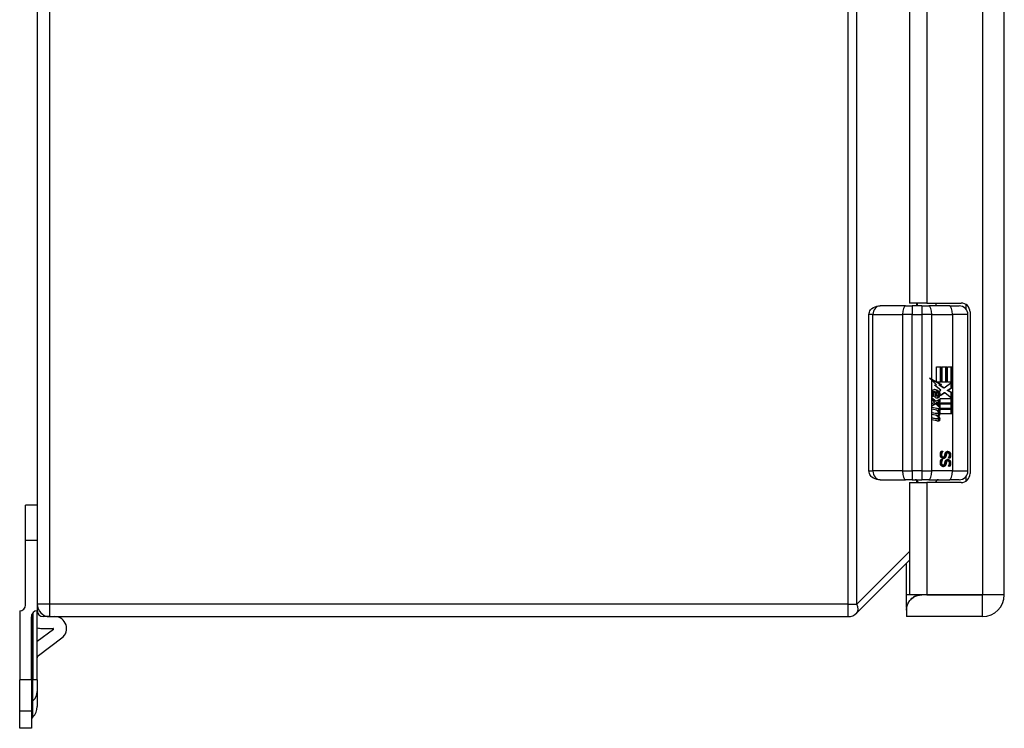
# Model space of a CAD drawing. Header units: inches. Extents: x 4.5 to 59.1, y 2.5 to 39.1.
# Tile 11 of 34: x 14.7 to 21.4, y 15.9 to 20.6. Entities that reach past the tile are written whole.
import ezdxf

# ---------------------------------------------------------------- set-up
doc = ezdxf.new("R2010")
doc.units = ezdxf.units.IN
doc.header["$MEASUREMENT"] = 0
doc.layers.add('Visible Edges(ANSI)', color=7, linetype='Continuous', lineweight=25)
doc.layers.add('Visible Tangent Edges(ANSI)', color=7, linetype='Continuous', lineweight=25)

msp = doc.modelspace()

# ---------------------------------------------------------------- linework, layer by layer
at = {"layer": 'Visible Edges(ANSI)'}
for p, q in [((14.8645, 24.5576), (14.8645, 16.7256)), ((21.3504, 16.7876), (21.3504, 24.4956)), ((20.7144, 22.5401), (20.7144, 18.7431)), ((20.6879, 18.7243), (20.5179, 18.7243)), ((20.6879, 18.7243), (20.7328, 18.7243)), ((20.8309, 18.7431), (20.7144, 18.7431)), ((20.7962, 18.7243), (20.7328, 18.7243)), ((20.7684, 18.7243), (20.7684, 18.7431)), ((20.7962, 18.7243), (20.8434, 18.7243)), ((20.8309, 18.7431), (21.0604, 18.7431)), ((20.9827, 18.7243), (20.8434, 18.7243)), ((20.8934, 18.7243), (20.8934, 18.7431)), ((20.9827, 18.7243), (21.0475, 18.7243)), ((20.4423, 17.618), (20.4423, 18.6652)), ((21.1065, 17.618), (21.1065, 18.6652)), ((21.1204, 18.6831), (21.1204, 17.6001)), ((20.8966, 18.3161), (20.9283, 18.3161)), ((20.8966, 18.2143), (20.8966, 18.3161)), ((20.9216, 18.2125), (20.9216, 18.3161)), ((20.9283, 18.3161), (20.9283, 18.2125)), ((20.9328, 18.3161), (20.9644, 18.3161)), ((20.9328, 18.2125), (20.9328, 18.3161)), ((20.9577, 18.2125), (20.9577, 18.3161)), ((20.9644, 18.3161), (20.9644, 18.2125)), ((20.9686, 18.2125), (20.9686, 18.3161)), ((20.9686, 18.3161), (21.0002, 18.3161)), ((20.9935, 18.2125), (20.9935, 18.3161)), ((21.0002, 18.3161), (21.0002, 18.1757)), ((20.8899, 18.2143), (20.8577, 18.2322)), ((20.8635, 18.2327), (20.8966, 18.2143)), ((20.8952, 18.1944), (20.8635, 18.2263)), ((20.8812, 18.1923), (20.8952, 18.1944)), ((20.9246, 18.1593), (20.8812, 18.1923)), ((20.8966, 18.2143), (20.8899, 18.2143)), ((20.9222, 18.1965), (20.8932, 18.2125)), ((20.8999, 18.2125), (20.8932, 18.2125)), ((20.8999, 18.2125), (20.9289, 18.1965)), ((20.9283, 18.2125), (20.8999, 18.2125)), ((20.9123, 18.1944), (20.9222, 18.1965)), ((20.9399, 18.1738), (20.9123, 18.1944)), ((20.919, 18.1944), (20.9123, 18.1944)), ((20.9289, 18.1965), (20.919, 18.1944)), ((20.919, 18.1944), (20.9467, 18.1738)), ((20.9289, 18.1965), (20.9222, 18.1965)), ((20.9644, 18.2125), (20.9328, 18.2125)), ((20.9467, 18.1738), (20.9399, 18.1738)), ((20.9467, 18.1738), (20.9996, 18.2125)), ((20.9677, 18.1572), (20.9935, 18.1757)), ((20.9996, 18.2125), (20.9686, 18.2125)), ((21.0002, 18.1757), (20.9745, 18.1572)), ((20.9935, 18.1757), (20.9935, 18.208)), ((21.0002, 18.1757), (20.9935, 18.1757)), ((20.8638, 18.1111), (20.8913, 18.0853)), ((20.8638, 18.0941), (20.8638, 18.1111)), ((20.8846, 18.0853), (20.8638, 18.1048)), ((20.883, 18.0799), (20.8638, 18.0941)), ((20.8753, 18.1168), (20.8665, 18.1168)), ((20.8845, 18.1487), (20.8778, 18.1487)), ((20.8872, 18.1098), (20.8872, 18.1483)), ((20.8961, 18.1467), (20.8893, 18.1467)), ((20.8893, 18.1467), (20.8893, 18.1215)), ((20.8961, 18.1215), (20.8893, 18.1215)), ((20.8913, 18.0853), (20.9177, 18.0998)), ((20.9006, 18.1203), (20.8938, 18.1203)), ((20.8961, 18.1467), (20.8961, 18.1215)), ((20.9109, 18.0828), (20.9109, 18.0961)), ((20.9185, 18.1231), (20.9118, 18.1231)), ((20.9132, 18.152), (20.9246, 18.1593)), ((20.9177, 18.0998), (20.9177, 18.0828)), ((20.9205, 18.1039), (20.999, 18.1039)), ((20.9205, 18.0802), (20.9205, 18.1039)), ((20.9507, 18.1423), (20.9212, 18.1206)), ((20.922, 18.1261), (20.9439, 18.1423)), ((20.9507, 18.1423), (20.9439, 18.1423)), ((20.999, 18.1039), (20.9507, 18.1423)), ((20.9935, 18.1426), (20.9677, 18.1572)), ((20.9745, 18.1572), (20.9677, 18.1572)), ((20.9745, 18.1572), (21.0002, 18.1426)), ((20.9935, 18.1082), (20.9935, 18.1426)), ((21.0002, 18.1426), (20.9935, 18.1426)), ((20.9935, 18.0724), (20.9935, 18.1039)), ((21.0002, 18.1426), (21.0002, 18.0724)), ((20.8638, 18.0695), (20.883, 18.0774)), ((20.8638, 18.0525), (20.8638, 18.0695)), ((20.8638, 18.056), (20.8848, 18.0667)), ((20.8915, 18.0667), (20.8638, 18.0525)), ((20.8638, 18.0453), (20.9177, 18.0352)), ((20.8638, 18.0314), (20.8638, 18.0453)), ((20.9109, 18.0352), (20.8638, 18.044)), ((20.886, 18.0273), (20.8638, 18.0314)), ((20.883, 18.0774), (20.883, 18.0799)), ((20.8913, 18.0853), (20.8846, 18.0853)), ((20.8915, 18.0667), (20.8848, 18.0667)), ((20.9177, 18.0412), (20.8915, 18.0667)), ((20.8928, 18.0746), (20.9109, 18.0828)), ((20.8928, 18.0724), (20.8928, 18.0746)), ((20.8995, 18.0746), (20.8928, 18.0746)), ((20.9109, 18.0583), (20.8928, 18.0724)), ((20.8995, 18.0724), (20.8928, 18.0724)), ((20.9177, 18.0828), (20.8995, 18.0746)), ((20.8995, 18.0746), (20.8995, 18.0724)), ((20.8995, 18.0724), (20.9177, 18.0583)), ((20.903, 18.0724), (20.9205, 18.0802)), ((21.0002, 18.0724), (20.903, 18.0724)), ((20.9103, 18.068), (21.0002, 18.068)), ((20.9205, 18.0601), (20.9103, 18.068)), ((20.9177, 18.0828), (20.9109, 18.0828)), ((20.9109, 18.0477), (20.9109, 18.0583)), ((20.9177, 18.0583), (20.9109, 18.0583)), ((20.9177, 18.0352), (20.9109, 18.0352)), ((20.9109, 18.0239), (20.9109, 18.0352)), ((20.9177, 18.0583), (20.9177, 18.0412)), ((20.9177, 18.0352), (20.9177, 18.0232)), ((20.9205, 18.0368), (20.9205, 18.0601)), ((21.0002, 18.0368), (20.9205, 18.0368)), ((20.9205, 18.0324), (21.0002, 18.0324)), ((20.9205, 18.0194), (20.9205, 18.0324)), ((20.9935, 18.0368), (20.9935, 18.068)), ((20.9935, 18.0012), (20.9935, 18.0324)), ((21.0002, 18.068), (21.0002, 18.0368)), ((21.0002, 18.0324), (21.0002, 18.0012)), ((20.8638, 18.0097), (20.8978, 18.0033)), ((20.8638, 17.9958), (20.8638, 18.0097)), ((20.8911, 18.0033), (20.8638, 18.0084)), ((20.886, 17.9917), (20.8638, 17.9958)), ((20.8638, 17.9744), (20.8978, 17.968)), ((20.8638, 17.9606), (20.8638, 17.9744)), ((20.8911, 17.968), (20.8638, 17.9732)), ((20.8999, 18.0031), (20.8932, 18.0031)), ((20.8999, 17.9678), (20.8932, 17.9678)), ((20.9055, 17.9883), (20.8988, 17.9883)), ((20.9015, 18.0211), (20.9015, 18.0241)), ((20.9082, 18.0241), (20.9015, 18.0241)), ((20.9082, 18.0211), (20.9016, 18.0211)), ((20.9082, 18.0241), (20.9082, 18.0211)), ((20.9177, 18.0232), (20.9082, 18.0241)), ((20.9144, 18.02), (20.9205, 18.0194)), ((20.9205, 18.0194), (20.9149, 18.0194)), ((21.0002, 18.0012), (20.9218, 18.0012)), ((20.8976, 17.9536), (20.8638, 17.9606)), ((20.9266, 17.7495), (20.9377, 17.7495)), ((20.931, 17.7489), (20.931, 17.7495)), ((20.9377, 17.7489), (20.931, 17.7489)), ((20.9402, 17.7112), (20.9335, 17.7112)), ((20.9377, 17.7495), (20.9377, 17.7489)), ((20.9723, 17.7392), (20.9656, 17.7392)), ((20.9755, 17.7041), (20.9755, 17.7048)), ((20.9861, 17.7041), (20.9755, 17.7041)), ((20.9266, 17.6953), (20.9377, 17.6953)), ((20.931, 17.6946), (20.931, 17.6953)), ((20.9377, 17.6946), (20.931, 17.6946)), ((20.9402, 17.6569), (20.9335, 17.6569)), ((20.9377, 17.6953), (20.9377, 17.6946)), ((20.9723, 17.6849), (20.9656, 17.6849)), ((20.9755, 17.6499), (20.9755, 17.6505)), ((20.9861, 17.6499), (20.9755, 17.6499)), ((20.5179, 17.5589), (20.6879, 17.5589)), ((20.7328, 17.5589), (20.6879, 17.5589)), ((20.7144, 17.5401), (20.8309, 17.5401)), ((20.7144, 17.5401), (20.7144, 16.7876)), ((20.7328, 17.5589), (20.7962, 17.5589)), ((20.8434, 17.5589), (20.7962, 17.5589)), ((21.0604, 17.5401), (20.8309, 17.5401)), ((20.8434, 17.5589), (20.9827, 17.5589)), ((21.0475, 17.5589), (20.9827, 17.5589)), ((14.7858, 17.3896), (14.7858, 17.3895)), ((14.8645, 17.3896), (14.7858, 17.3896)), ((14.7858, 17.1535), (14.7858, 17.3895)), ((14.8645, 17.3895), (14.7858, 17.3895)), ((14.7858, 16.7195), (14.7858, 17.1535)), ((20.3611, 16.6662), (20.7144, 17.0195)), ((20.6944, 16.7876), (20.6944, 16.9995)), ((20.6944, 16.7023), (20.6944, 16.7876)), ((20.8309, 16.7876), (20.7144, 16.7876)), ((21.2044, 16.7876), (20.7964, 16.7876)), ((20.8309, 16.7876), (21.2044, 16.7876)), ((21.2044, 16.7876), (21.2044, 16.7876)), ((14.8645, 16.7256), (14.8645, 16.6805)), ((14.7468, 16.6805), (14.7468, 16.2189)), ((14.8255, 16.2189), (14.8255, 16.6415)), ((14.8645, 16.2189), (14.8645, 16.6805)), ((14.9485, 16.6416), (14.9035, 16.6416)), ((14.9485, 16.6416), (20.3017, 16.6416)), ((20.6944, 16.7023), (20.6944, 16.6856)), ((20.6944, 16.6856), (20.6944, 16.6416)), ((21.2044, 16.6416), (20.6944, 16.6416)), ((14.973, 16.5555), (14.8645, 16.4749)), ((14.8958, 16.5626), (14.9706, 16.5626)), ((14.8725, 16.3824), (15.0296, 16.4992)), ((14.7468, 16.0111), (14.7468, 16.2189)), ((14.8255, 16.2189), (14.8255, 16.0111)), ((14.8645, 16.2189), (14.8645, 16.1395)), ((14.8645, 16.1395), (14.8645, 16.0393)), ((14.7468, 15.8935), (14.7468, 16.0111)), ((14.8255, 16.0111), (14.8255, 15.8935)), ((14.8357, 15.9697), (14.8284, 15.9624)), ((14.8255, 15.8935), (14.7468, 15.8935))]:
    msp.add_line(p, q, dxfattribs=at)
at = {"layer": 'Visible Edges(ANSI)', "flags": 128}
for points in [[(20.4423, 18.6652), (20.4431, 18.6741), (20.4454, 18.6826), (20.4489, 18.6901), (20.4531, 18.6966), (20.4579, 18.7021), (20.463, 18.7067), (20.4735, 18.7137), (20.4843, 18.7186), (20.4954, 18.7218), (20.5066, 18.7237), (20.5179, 18.7243)], [(20.9215, 17.7263), (20.9215, 17.7276), (20.9215, 17.7288), (20.9215, 17.73), (20.9216, 17.7312), (20.9217, 17.7323), (20.9218, 17.7334), (20.922, 17.7345), (20.9221, 17.7355), (20.9223, 17.7365), (20.9225, 17.7375), (20.9227, 17.7385), (20.923, 17.7394), (20.9232, 17.7403), (20.9235, 17.7412), (20.9238, 17.742), (20.924, 17.7429), (20.9243, 17.7438), (20.9246, 17.7446), (20.9249, 17.7455), (20.9253, 17.7463), (20.9256, 17.7471), (20.9259, 17.7479), (20.9263, 17.7488), (20.9266, 17.7495)], [(20.9275, 17.7078), (20.927, 17.7084), (20.9266, 17.709), (20.9261, 17.7096), (20.9257, 17.7102), (20.9253, 17.7108), (20.9249, 17.7114), (20.9246, 17.7121), (20.9242, 17.7127), (20.9239, 17.7134), (20.9236, 17.7141), (20.9233, 17.7148), (20.923, 17.7155), (20.9228, 17.7162), (20.9225, 17.717), (20.9223, 17.7178), (20.9221, 17.7186), (20.922, 17.7195), (20.9218, 17.7203), (20.9217, 17.7213), (20.9216, 17.7222), (20.9215, 17.7232), (20.9215, 17.7242), (20.9215, 17.7252), (20.9215, 17.7263)], [(20.9224, 17.727), (20.9224, 17.7279), (20.9224, 17.7288), (20.9225, 17.7297), (20.9226, 17.7307), (20.9228, 17.7316), (20.9229, 17.7325), (20.9232, 17.7335), (20.9234, 17.7344), (20.9237, 17.7354), (20.924, 17.7364), (20.9243, 17.7373), (20.9246, 17.7383), (20.925, 17.7393), (20.9255, 17.7402), (20.9259, 17.7412), (20.9264, 17.7421), (20.9269, 17.743), (20.9274, 17.7439), (20.9279, 17.7448), (20.9285, 17.7456), (20.9291, 17.7465), (20.9297, 17.7473), (20.9303, 17.7481), (20.931, 17.7489)], [(20.9335, 17.7112), (20.9327, 17.7112), (20.9319, 17.7113), (20.9311, 17.7114), (20.9304, 17.7116), (20.9297, 17.7119), (20.929, 17.7122), (20.9283, 17.7125), (20.9277, 17.713), (20.9271, 17.7134), (20.9265, 17.714), (20.926, 17.7145), (20.9254, 17.7152), (20.9249, 17.7159), (20.9245, 17.7166), (20.9241, 17.7174), (20.9237, 17.7183), (20.9234, 17.7192), (20.9231, 17.7201), (20.9229, 17.7211), (20.9227, 17.7222), (20.9226, 17.7233), (20.9225, 17.7245), (20.9224, 17.7257), (20.9224, 17.727)], [(20.9416, 17.7014), (20.941, 17.7014), (20.9403, 17.7014), (20.9397, 17.7015), (20.939, 17.7016), (20.9384, 17.7017), (20.9377, 17.7018), (20.9371, 17.7019), (20.9365, 17.7021), (20.9358, 17.7023), (20.9352, 17.7025), (20.9345, 17.7028), (20.9339, 17.7031), (20.9333, 17.7034), (20.9327, 17.7037), (20.9321, 17.704), (20.9315, 17.7043), (20.931, 17.7047), (20.9304, 17.7051), (20.9299, 17.7055), (20.9294, 17.7059), (20.9289, 17.7064), (20.9284, 17.7068), (20.9279, 17.7073), (20.9275, 17.7078)], [(20.9377, 17.7489), (20.9371, 17.7481), (20.9364, 17.7473), (20.9358, 17.7465), (20.9352, 17.7456), (20.9346, 17.7448), (20.9341, 17.7439), (20.9336, 17.743), (20.9331, 17.7421), (20.9326, 17.7412), (20.9322, 17.7402), (20.9318, 17.7393), (20.9314, 17.7383), (20.931, 17.7373), (20.9307, 17.7364), (20.9304, 17.7354), (20.9301, 17.7344), (20.9299, 17.7335), (20.9297, 17.7325), (20.9295, 17.7316), (20.9294, 17.7307), (20.9293, 17.7297), (20.9292, 17.7288), (20.9291, 17.7279), (20.9291, 17.727)], [(20.9291, 17.727), (20.9291, 17.7257), (20.9292, 17.7245), (20.9293, 17.7233), (20.9295, 17.7222), (20.9296, 17.7211), (20.9299, 17.7201), (20.9302, 17.7192), (20.9305, 17.7183), (20.9308, 17.7174), (20.9312, 17.7166), (20.9317, 17.7159), (20.9322, 17.7152), (20.9327, 17.7145), (20.9332, 17.714), (20.9338, 17.7134), (20.9344, 17.713), (20.935, 17.7125), (20.9357, 17.7122), (20.9364, 17.7119), (20.9371, 17.7116), (20.9378, 17.7114), (20.9386, 17.7113), (20.9394, 17.7112), (20.9402, 17.7112)], [(20.9384, 17.7017), (20.9392, 17.7018), (20.9399, 17.702), (20.9407, 17.7022), (20.9414, 17.7025), (20.9421, 17.7028), (20.9428, 17.7031), (20.9435, 17.7035), (20.9441, 17.7039), (20.9448, 17.7043), (20.9454, 17.7048), (20.946, 17.7053), (20.9465, 17.7058), (20.9471, 17.7064), (20.9476, 17.707), (20.9481, 17.7077), (20.9486, 17.7084), (20.9491, 17.7091), (20.9495, 17.7099), (20.9499, 17.7107), (20.9503, 17.7116), (20.9507, 17.7125), (20.951, 17.7134), (20.9514, 17.7144), (20.9517, 17.7154)], [(20.9402, 17.7112), (20.9409, 17.7112), (20.9415, 17.7112), (20.9421, 17.7113), (20.9427, 17.7114), (20.9433, 17.7116), (20.9438, 17.7117), (20.9444, 17.7119), (20.9449, 17.7121), (20.9454, 17.7124), (20.9458, 17.7126), (20.9463, 17.7129), (20.9467, 17.7133), (20.9471, 17.7136), (20.9475, 17.714), (20.9479, 17.7145), (20.9482, 17.715), (20.9486, 17.7155), (20.9489, 17.716), (20.9492, 17.7166), (20.9495, 17.7172), (20.9497, 17.7178), (20.95, 17.7185), (20.9502, 17.7192), (20.9504, 17.7199)], [(20.9584, 17.7154), (20.9581, 17.7142), (20.9577, 17.7131), (20.9572, 17.712), (20.9568, 17.711), (20.9563, 17.71), (20.9558, 17.7091), (20.9552, 17.7083), (20.9547, 17.7074), (20.9541, 17.7067), (20.9534, 17.706), (20.9528, 17.7053), (20.9521, 17.7048), (20.9514, 17.7042), (20.9506, 17.7037), (20.9498, 17.7033), (20.949, 17.7029), (20.9482, 17.7025), (20.9473, 17.7022), (20.9465, 17.702), (20.9456, 17.7017), (20.9446, 17.7016), (20.9436, 17.7015), (20.9427, 17.7014), (20.9416, 17.7014)], [(20.9504, 17.7199), (20.9506, 17.7205), (20.9507, 17.721), (20.9508, 17.7215), (20.951, 17.722), (20.9511, 17.7225), (20.9512, 17.7231), (20.9513, 17.7235), (20.9515, 17.724), (20.9516, 17.7245), (20.9517, 17.725), (20.9518, 17.7255), (20.9519, 17.7259), (20.952, 17.7264), (20.9521, 17.7269), (20.9522, 17.7274), (20.9523, 17.7279), (20.9524, 17.7284), (20.9526, 17.729), (20.9527, 17.7296), (20.9528, 17.7302), (20.953, 17.7308), (20.9531, 17.7314), (20.9533, 17.7321), (20.9535, 17.7327)], [(20.9517, 17.7154), (20.9518, 17.7159), (20.952, 17.7164), (20.9521, 17.717), (20.9522, 17.7175), (20.9524, 17.7181), (20.9525, 17.7187), (20.9527, 17.7193), (20.9528, 17.7199), (20.953, 17.7206), (20.9531, 17.7212), (20.9533, 17.7219), (20.9535, 17.7226), (20.9536, 17.7234), (20.9538, 17.7241), (20.9539, 17.7247), (20.9541, 17.7254), (20.9542, 17.726), (20.9544, 17.7266), (20.9545, 17.7272), (20.9547, 17.7278), (20.9548, 17.7284), (20.9549, 17.7289), (20.9551, 17.7295), (20.9552, 17.73)], [(20.9535, 17.7327), (20.9536, 17.7333), (20.9538, 17.7339), (20.9539, 17.7345), (20.9541, 17.7351), (20.9543, 17.7357), (20.9545, 17.7362), (20.9547, 17.7367), (20.9549, 17.7373), (20.9551, 17.7378), (20.9553, 17.7383), (20.9555, 17.7388), (20.9557, 17.7393), (20.956, 17.7398), (20.9562, 17.7402), (20.9565, 17.7407), (20.9568, 17.7412), (20.957, 17.7416), (20.9573, 17.742), (20.9576, 17.7425), (20.958, 17.7429), (20.9583, 17.7433), (20.9586, 17.7437), (20.959, 17.7441), (20.9593, 17.7444)], [(20.9552, 17.73), (20.9554, 17.7307), (20.9556, 17.7314), (20.9558, 17.7321), (20.9561, 17.7327), (20.9564, 17.7333), (20.9567, 17.7339), (20.957, 17.7345), (20.9573, 17.735), (20.9577, 17.7355), (20.958, 17.736), (20.9584, 17.7364), (20.9588, 17.7368), (20.9593, 17.7372), (20.9597, 17.7376), (20.9602, 17.7379), (20.9607, 17.7382), (20.9612, 17.7384), (20.9618, 17.7386), (20.9623, 17.7388), (20.9629, 17.7389), (20.9636, 17.7391), (20.9642, 17.7391), (20.9649, 17.7392), (20.9656, 17.7392)], [(20.9619, 17.73), (20.9618, 17.7295), (20.9617, 17.7289), (20.9615, 17.7284), (20.9614, 17.7278), (20.9613, 17.7272), (20.9611, 17.7266), (20.961, 17.726), (20.9608, 17.7254), (20.9607, 17.7247), (20.9605, 17.7241), (20.9604, 17.7234), (20.9602, 17.7226), (20.96, 17.7219), (20.9599, 17.7212), (20.9597, 17.7206), (20.9596, 17.7199), (20.9594, 17.7193), (20.9593, 17.7187), (20.9591, 17.7181), (20.959, 17.7175), (20.9588, 17.717), (20.9587, 17.7164), (20.9586, 17.7159), (20.9584, 17.7154)], [(20.9593, 17.7444), (20.9597, 17.7448), (20.9601, 17.7451), (20.9605, 17.7455), (20.9609, 17.7458), (20.9613, 17.7461), (20.9617, 17.7464), (20.9622, 17.7467), (20.9626, 17.7469), (20.9631, 17.7472), (20.9635, 17.7474), (20.964, 17.7476), (20.9645, 17.7478), (20.965, 17.748), (20.9655, 17.7482), (20.9661, 17.7484), (20.9666, 17.7485), (20.9671, 17.7486), (20.9677, 17.7487), (20.9683, 17.7488), (20.9689, 17.7489), (20.9695, 17.749), (20.9701, 17.749), (20.9707, 17.749), (20.9714, 17.749)], [(20.9723, 17.7392), (20.9716, 17.7392), (20.9709, 17.7391), (20.9703, 17.7391), (20.9697, 17.7389), (20.9691, 17.7388), (20.9685, 17.7386), (20.968, 17.7384), (20.9674, 17.7382), (20.9669, 17.7379), (20.9664, 17.7376), (20.966, 17.7372), (20.9656, 17.7368), (20.9652, 17.7364), (20.9648, 17.736), (20.9644, 17.7355), (20.964, 17.735), (20.9637, 17.7345), (20.9634, 17.7339), (20.9631, 17.7333), (20.9628, 17.7327), (20.9626, 17.7321), (20.9623, 17.7314), (20.9621, 17.7307), (20.9619, 17.73)], [(20.9837, 17.7252), (20.9837, 17.7267), (20.9836, 17.7282), (20.9834, 17.7297), (20.9832, 17.7311), (20.9829, 17.7325), (20.9826, 17.7338), (20.9822, 17.7351), (20.9817, 17.7363), (20.9812, 17.7375), (20.9806, 17.7387), (20.98, 17.7398), (20.9793, 17.7409), (20.9785, 17.7419), (20.9777, 17.7429), (20.9768, 17.7439), (20.9759, 17.7447), (20.975, 17.7455), (20.9741, 17.7462), (20.9731, 17.7468), (20.9721, 17.7473), (20.9711, 17.7478), (20.97, 17.7482), (20.9689, 17.7485), (20.9678, 17.7488)], [(20.9714, 17.749), (20.9727, 17.749), (20.974, 17.7488), (20.9753, 17.7486), (20.9765, 17.7483), (20.9777, 17.7479), (20.9788, 17.7474), (20.9799, 17.7467), (20.981, 17.746), (20.982, 17.7453), (20.983, 17.7444), (20.984, 17.7434), (20.9849, 17.7423), (20.9858, 17.7412), (20.9866, 17.74), (20.9873, 17.7387), (20.988, 17.7374), (20.9886, 17.7361), (20.989, 17.7347), (20.9895, 17.7332), (20.9898, 17.7317), (20.9901, 17.7302), (20.9903, 17.7286), (20.9904, 17.7269), (20.9904, 17.7252)], [(20.9828, 17.7246), (20.9827, 17.7256), (20.9827, 17.7267), (20.9826, 17.7277), (20.9824, 17.7287), (20.9823, 17.7296), (20.982, 17.7305), (20.9818, 17.7314), (20.9815, 17.7322), (20.9811, 17.733), (20.9807, 17.7337), (20.9803, 17.7345), (20.9799, 17.7352), (20.9794, 17.7358), (20.9789, 17.7364), (20.9783, 17.7369), (20.9777, 17.7374), (20.9771, 17.7378), (20.9765, 17.7382), (20.9759, 17.7385), (20.9752, 17.7388), (20.9745, 17.739), (20.9738, 17.7391), (20.9731, 17.7392), (20.9723, 17.7392)], [(20.9755, 17.7048), (20.976, 17.7054), (20.9765, 17.706), (20.9769, 17.7066), (20.9774, 17.7073), (20.9778, 17.708), (20.9782, 17.7087), (20.9787, 17.7094), (20.9791, 17.7102), (20.9795, 17.711), (20.9799, 17.7118), (20.9802, 17.7126), (20.9806, 17.7135), (20.9809, 17.7144), (20.9813, 17.7153), (20.9815, 17.7162), (20.9818, 17.7171), (20.982, 17.718), (20.9822, 17.7189), (20.9824, 17.7198), (20.9825, 17.7208), (20.9826, 17.7217), (20.9827, 17.7226), (20.9827, 17.7236), (20.9828, 17.7246)], [(20.9794, 17.7041), (20.9797, 17.7049), (20.98, 17.7057), (20.9804, 17.7064), (20.9807, 17.7072), (20.9809, 17.708), (20.9812, 17.7088), (20.9815, 17.7097), (20.9817, 17.7105), (20.982, 17.7113), (20.9822, 17.7122), (20.9824, 17.7131), (20.9826, 17.7139), (20.9828, 17.7148), (20.9829, 17.7157), (20.9831, 17.7166), (20.9832, 17.7175), (20.9833, 17.7185), (20.9834, 17.7194), (20.9835, 17.7203), (20.9836, 17.7213), (20.9836, 17.7223), (20.9837, 17.7232), (20.9837, 17.7242), (20.9837, 17.7252)], [(20.9904, 17.7252), (20.9904, 17.7242), (20.9904, 17.7232), (20.9903, 17.7223), (20.9903, 17.7213), (20.9902, 17.7203), (20.9901, 17.7194), (20.99, 17.7185), (20.9899, 17.7175), (20.9898, 17.7166), (20.9896, 17.7157), (20.9895, 17.7148), (20.9893, 17.7139), (20.9891, 17.7131), (20.9889, 17.7122), (20.9887, 17.7113), (20.9885, 17.7105), (20.9882, 17.7097), (20.988, 17.7088), (20.9877, 17.708), (20.9874, 17.7072), (20.9871, 17.7064), (20.9868, 17.7057), (20.9864, 17.7049), (20.9861, 17.7041)], [(20.9215, 17.672), (20.9215, 17.6733), (20.9215, 17.6745), (20.9215, 17.6757), (20.9216, 17.6769), (20.9217, 17.678), (20.9218, 17.6791), (20.922, 17.6802), (20.9221, 17.6813), (20.9223, 17.6823), (20.9225, 17.6833), (20.9227, 17.6842), (20.923, 17.6851), (20.9232, 17.686), (20.9235, 17.6869), (20.9238, 17.6878), (20.924, 17.6886), (20.9243, 17.6895), (20.9246, 17.6904), (20.9249, 17.6912), (20.9253, 17.692), (20.9256, 17.6929), (20.9259, 17.6937), (20.9263, 17.6945), (20.9266, 17.6953)], [(20.9275, 17.6535), (20.927, 17.6541), (20.9266, 17.6547), (20.9261, 17.6553), (20.9257, 17.6559), (20.9253, 17.6565), (20.9249, 17.6571), (20.9246, 17.6578), (20.9242, 17.6585), (20.9239, 17.6591), (20.9236, 17.6598), (20.9233, 17.6605), (20.923, 17.6612), (20.9228, 17.662), (20.9225, 17.6627), (20.9223, 17.6635), (20.9221, 17.6643), (20.922, 17.6652), (20.9218, 17.6661), (20.9217, 17.667), (20.9216, 17.6679), (20.9215, 17.6689), (20.9215, 17.6699), (20.9215, 17.671), (20.9215, 17.672)], [(20.9224, 17.6727), (20.9224, 17.6736), (20.9224, 17.6745), (20.9225, 17.6755), (20.9226, 17.6764), (20.9228, 17.6773), (20.9229, 17.6783), (20.9232, 17.6792), (20.9234, 17.6802), (20.9237, 17.6811), (20.924, 17.6821), (20.9243, 17.6831), (20.9246, 17.6841), (20.925, 17.685), (20.9255, 17.686), (20.9259, 17.6869), (20.9264, 17.6878), (20.9269, 17.6887), (20.9274, 17.6896), (20.9279, 17.6905), (20.9285, 17.6914), (20.9291, 17.6922), (20.9297, 17.693), (20.9303, 17.6938), (20.931, 17.6946)], [(20.9335, 17.6569), (20.9327, 17.6569), (20.9319, 17.657), (20.9311, 17.6572), (20.9304, 17.6574), (20.9297, 17.6576), (20.929, 17.6579), (20.9283, 17.6583), (20.9277, 17.6587), (20.9271, 17.6592), (20.9265, 17.6597), (20.926, 17.6603), (20.9254, 17.6609), (20.9249, 17.6616), (20.9245, 17.6623), (20.9241, 17.6631), (20.9237, 17.664), (20.9234, 17.6649), (20.9231, 17.6659), (20.9229, 17.6669), (20.9227, 17.6679), (20.9226, 17.669), (20.9225, 17.6702), (20.9224, 17.6714), (20.9224, 17.6727)], [(20.9416, 17.6471), (20.941, 17.6471), (20.9403, 17.6471), (20.9397, 17.6472), (20.939, 17.6473), (20.9384, 17.6474), (20.9377, 17.6475), (20.9371, 17.6477), (20.9365, 17.6479), (20.9358, 17.6481), (20.9352, 17.6483), (20.9345, 17.6485), (20.9339, 17.6488), (20.9333, 17.6491), (20.9327, 17.6494), (20.9321, 17.6497), (20.9315, 17.6501), (20.931, 17.6504), (20.9304, 17.6508), (20.9299, 17.6512), (20.9294, 17.6517), (20.9289, 17.6521), (20.9284, 17.6526), (20.9279, 17.653), (20.9275, 17.6535)], [(20.9377, 17.6946), (20.9371, 17.6938), (20.9364, 17.693), (20.9358, 17.6922), (20.9352, 17.6914), (20.9346, 17.6905), (20.9341, 17.6896), (20.9336, 17.6887), (20.9331, 17.6878), (20.9326, 17.6869), (20.9322, 17.686), (20.9318, 17.685), (20.9314, 17.6841), (20.931, 17.6831), (20.9307, 17.6821), (20.9304, 17.6811), (20.9301, 17.6802), (20.9299, 17.6792), (20.9297, 17.6783), (20.9295, 17.6773), (20.9294, 17.6764), (20.9293, 17.6755), (20.9292, 17.6745), (20.9291, 17.6736), (20.9291, 17.6727)], [(20.9291, 17.6727), (20.9291, 17.6714), (20.9292, 17.6702), (20.9293, 17.669), (20.9295, 17.6679), (20.9296, 17.6669), (20.9299, 17.6659), (20.9302, 17.6649), (20.9305, 17.664), (20.9308, 17.6631), (20.9312, 17.6623), (20.9317, 17.6616), (20.9322, 17.6609), (20.9327, 17.6603), (20.9332, 17.6597), (20.9338, 17.6592), (20.9344, 17.6587), (20.935, 17.6583), (20.9357, 17.6579), (20.9364, 17.6576), (20.9371, 17.6574), (20.9378, 17.6572), (20.9386, 17.657), (20.9394, 17.6569), (20.9402, 17.6569)], [(20.9384, 17.6474), (20.9392, 17.6475), (20.9399, 17.6477), (20.9407, 17.648), (20.9414, 17.6482), (20.9421, 17.6485), (20.9428, 17.6489), (20.9435, 17.6492), (20.9441, 17.6496), (20.9448, 17.6501), (20.9454, 17.6505), (20.946, 17.651), (20.9465, 17.6516), (20.9471, 17.6522), (20.9476, 17.6528), (20.9481, 17.6534), (20.9486, 17.6541), (20.9491, 17.6549), (20.9495, 17.6557), (20.9499, 17.6565), (20.9503, 17.6573), (20.9507, 17.6582), (20.951, 17.6592), (20.9514, 17.6602), (20.9517, 17.6612)], [(20.9402, 17.6569), (20.9409, 17.6569), (20.9415, 17.657), (20.9421, 17.657), (20.9427, 17.6572), (20.9433, 17.6573), (20.9438, 17.6574), (20.9444, 17.6576), (20.9449, 17.6578), (20.9454, 17.6581), (20.9458, 17.6584), (20.9463, 17.6587), (20.9467, 17.659), (20.9471, 17.6594), (20.9475, 17.6598), (20.9479, 17.6602), (20.9482, 17.6607), (20.9486, 17.6612), (20.9489, 17.6617), (20.9492, 17.6623), (20.9495, 17.6629), (20.9497, 17.6635), (20.95, 17.6642), (20.9502, 17.6649), (20.9504, 17.6656)], [(20.9584, 17.6612), (20.9581, 17.66), (20.9577, 17.6588), (20.9572, 17.6578), (20.9568, 17.6567), (20.9563, 17.6558), (20.9558, 17.6549), (20.9552, 17.654), (20.9547, 17.6532), (20.9541, 17.6524), (20.9534, 17.6517), (20.9528, 17.6511), (20.9521, 17.6505), (20.9514, 17.6499), (20.9506, 17.6495), (20.9498, 17.649), (20.949, 17.6486), (20.9482, 17.6483), (20.9473, 17.6479), (20.9465, 17.6477), (20.9456, 17.6475), (20.9446, 17.6473), (20.9436, 17.6472), (20.9427, 17.6471), (20.9416, 17.6471)], [(20.9504, 17.6656), (20.9506, 17.6662), (20.9507, 17.6667), (20.9508, 17.6672), (20.951, 17.6678), (20.9511, 17.6683), (20.9512, 17.6688), (20.9513, 17.6693), (20.9515, 17.6698), (20.9516, 17.6702), (20.9517, 17.6707), (20.9518, 17.6712), (20.9519, 17.6716), (20.952, 17.6721), (20.9521, 17.6726), (20.9522, 17.6731), (20.9523, 17.6736), (20.9524, 17.6742), (20.9526, 17.6747), (20.9527, 17.6753), (20.9528, 17.6759), (20.953, 17.6765), (20.9531, 17.6771), (20.9533, 17.6778), (20.9535, 17.6785)], [(20.9517, 17.6612), (20.9518, 17.6617), (20.952, 17.6622), (20.9521, 17.6627), (20.9522, 17.6632), (20.9524, 17.6638), (20.9525, 17.6644), (20.9527, 17.665), (20.9528, 17.6656), (20.953, 17.6663), (20.9531, 17.667), (20.9533, 17.6677), (20.9535, 17.6684), (20.9536, 17.6691), (20.9538, 17.6698), (20.9539, 17.6705), (20.9541, 17.6711), (20.9542, 17.6718), (20.9544, 17.6724), (20.9545, 17.673), (20.9547, 17.6736), (20.9548, 17.6741), (20.9549, 17.6747), (20.9551, 17.6752), (20.9552, 17.6757)], [(20.9535, 17.6785), (20.9536, 17.6791), (20.9538, 17.6797), (20.9539, 17.6802), (20.9541, 17.6808), (20.9543, 17.6814), (20.9545, 17.6819), (20.9547, 17.6825), (20.9549, 17.683), (20.9551, 17.6835), (20.9553, 17.684), (20.9555, 17.6845), (20.9557, 17.685), (20.956, 17.6855), (20.9562, 17.686), (20.9565, 17.6864), (20.9568, 17.6869), (20.957, 17.6873), (20.9573, 17.6878), (20.9576, 17.6882), (20.958, 17.6886), (20.9583, 17.689), (20.9586, 17.6894), (20.959, 17.6898), (20.9593, 17.6902)], [(20.9552, 17.6757), (20.9554, 17.6764), (20.9556, 17.6771), (20.9558, 17.6778), (20.9561, 17.6784), (20.9564, 17.6791), (20.9567, 17.6797), (20.957, 17.6802), (20.9573, 17.6807), (20.9577, 17.6812), (20.958, 17.6817), (20.9584, 17.6821), (20.9588, 17.6826), (20.9593, 17.6829), (20.9597, 17.6833), (20.9602, 17.6836), (20.9607, 17.6839), (20.9612, 17.6841), (20.9618, 17.6843), (20.9623, 17.6845), (20.9629, 17.6847), (20.9636, 17.6848), (20.9642, 17.6849), (20.9649, 17.6849), (20.9656, 17.6849)], [(20.9619, 17.6757), (20.9618, 17.6752), (20.9617, 17.6747), (20.9615, 17.6741), (20.9614, 17.6736), (20.9613, 17.673), (20.9611, 17.6724), (20.961, 17.6718), (20.9608, 17.6711), (20.9607, 17.6705), (20.9605, 17.6698), (20.9604, 17.6691), (20.9602, 17.6684), (20.96, 17.6677), (20.9599, 17.667), (20.9597, 17.6663), (20.9596, 17.6656), (20.9594, 17.665), (20.9593, 17.6644), (20.9591, 17.6638), (20.959, 17.6632), (20.9588, 17.6627), (20.9587, 17.6622), (20.9586, 17.6617), (20.9584, 17.6612)], [(20.9593, 17.6902), (20.9597, 17.6905), (20.9601, 17.6909), (20.9605, 17.6912), (20.9609, 17.6915), (20.9613, 17.6918), (20.9617, 17.6921), (20.9622, 17.6924), (20.9626, 17.6926), (20.9631, 17.6929), (20.9635, 17.6931), (20.964, 17.6933), (20.9645, 17.6936), (20.965, 17.6937), (20.9655, 17.6939), (20.9661, 17.6941), (20.9666, 17.6942), (20.9671, 17.6944), (20.9677, 17.6945), (20.9683, 17.6946), (20.9689, 17.6946), (20.9695, 17.6947), (20.9701, 17.6947), (20.9707, 17.6948), (20.9714, 17.6948)], [(20.9723, 17.6849), (20.9716, 17.6849), (20.9709, 17.6849), (20.9703, 17.6848), (20.9697, 17.6847), (20.9691, 17.6845), (20.9685, 17.6843), (20.968, 17.6841), (20.9674, 17.6839), (20.9669, 17.6836), (20.9664, 17.6833), (20.966, 17.6829), (20.9656, 17.6826), (20.9652, 17.6821), (20.9648, 17.6817), (20.9644, 17.6812), (20.964, 17.6807), (20.9637, 17.6802), (20.9634, 17.6797), (20.9631, 17.6791), (20.9628, 17.6784), (20.9626, 17.6778), (20.9623, 17.6771), (20.9621, 17.6764), (20.9619, 17.6757)], [(20.9837, 17.6709), (20.9837, 17.6725), (20.9836, 17.674), (20.9834, 17.6754), (20.9832, 17.6768), (20.9829, 17.6782), (20.9826, 17.6795), (20.9822, 17.6808), (20.9817, 17.6821), (20.9812, 17.6833), (20.9806, 17.6844), (20.98, 17.6856), (20.9793, 17.6866), (20.9785, 17.6877), (20.9777, 17.6887), (20.9768, 17.6896), (20.9759, 17.6904), (20.975, 17.6912), (20.9741, 17.6919), (20.9731, 17.6925), (20.9721, 17.6931), (20.9711, 17.6935), (20.97, 17.6939), (20.9689, 17.6942), (20.9678, 17.6945)], [(20.9714, 17.6948), (20.9727, 17.6947), (20.974, 17.6946), (20.9753, 17.6943), (20.9765, 17.694), (20.9777, 17.6936), (20.9788, 17.6931), (20.9799, 17.6925), (20.981, 17.6918), (20.982, 17.691), (20.983, 17.6901), (20.984, 17.6891), (20.9849, 17.688), (20.9858, 17.6869), (20.9866, 17.6857), (20.9873, 17.6845), (20.988, 17.6832), (20.9886, 17.6818), (20.989, 17.6804), (20.9895, 17.679), (20.9898, 17.6775), (20.9901, 17.6759), (20.9903, 17.6743), (20.9904, 17.6726), (20.9904, 17.6709)], [(20.9828, 17.6703), (20.9827, 17.6714), (20.9827, 17.6724), (20.9826, 17.6734), (20.9824, 17.6744), (20.9823, 17.6753), (20.982, 17.6762), (20.9818, 17.6771), (20.9815, 17.6779), (20.9811, 17.6787), (20.9807, 17.6795), (20.9803, 17.6802), (20.9799, 17.6809), (20.9794, 17.6815), (20.9789, 17.6821), (20.9783, 17.6827), (20.9777, 17.6831), (20.9771, 17.6836), (20.9765, 17.6839), (20.9759, 17.6842), (20.9752, 17.6845), (20.9745, 17.6847), (20.9738, 17.6848), (20.9731, 17.6849), (20.9723, 17.6849)], [(20.9755, 17.6505), (20.976, 17.6511), (20.9765, 17.6517), (20.9769, 17.6524), (20.9774, 17.653), (20.9778, 17.6537), (20.9782, 17.6544), (20.9787, 17.6551), (20.9791, 17.6559), (20.9795, 17.6567), (20.9799, 17.6575), (20.9802, 17.6583), (20.9806, 17.6592), (20.9809, 17.6601), (20.9813, 17.661), (20.9815, 17.6619), (20.9818, 17.6628), (20.982, 17.6637), (20.9822, 17.6646), (20.9824, 17.6656), (20.9825, 17.6665), (20.9826, 17.6674), (20.9827, 17.6684), (20.9827, 17.6693), (20.9828, 17.6703)], [(20.9794, 17.6499), (20.9797, 17.6506), (20.98, 17.6514), (20.9804, 17.6522), (20.9807, 17.653), (20.9809, 17.6538), (20.9812, 17.6546), (20.9815, 17.6554), (20.9817, 17.6562), (20.982, 17.6571), (20.9822, 17.6579), (20.9824, 17.6588), (20.9826, 17.6597), (20.9828, 17.6606), (20.9829, 17.6615), (20.9831, 17.6624), (20.9832, 17.6633), (20.9833, 17.6642), (20.9834, 17.6651), (20.9835, 17.6661), (20.9836, 17.667), (20.9836, 17.668), (20.9837, 17.669), (20.9837, 17.6699), (20.9837, 17.6709)], [(20.9904, 17.6709), (20.9904, 17.6699), (20.9904, 17.669), (20.9903, 17.668), (20.9903, 17.667), (20.9902, 17.6661), (20.9901, 17.6651), (20.99, 17.6642), (20.9899, 17.6633), (20.9898, 17.6624), (20.9896, 17.6615), (20.9895, 17.6606), (20.9893, 17.6597), (20.9891, 17.6588), (20.9889, 17.6579), (20.9887, 17.6571), (20.9885, 17.6562), (20.9882, 17.6554), (20.988, 17.6546), (20.9877, 17.6538), (20.9874, 17.653), (20.9871, 17.6522), (20.9868, 17.6514), (20.9864, 17.6506), (20.9861, 17.6499)], [(20.5179, 17.5589), (20.5066, 17.5595), (20.4954, 17.5614), (20.4843, 17.5646), (20.4735, 17.5694), (20.4629, 17.5765), (20.4579, 17.5811), (20.4531, 17.5866), (20.4489, 17.5931), (20.4454, 17.6006), (20.4431, 17.609), (20.4423, 17.618)], [(20.6944, 16.6856), (20.6946, 16.6907), (20.695, 16.696), (20.6957, 16.7016), (20.6968, 16.7076), (20.6984, 16.7137), (20.7004, 16.72), (20.7029, 16.7262), (20.7058, 16.7324), (20.7091, 16.7382), (20.7127, 16.7438), (20.7167, 16.7493), (20.7212, 16.7545), (20.726, 16.7594), (20.7313, 16.7641), (20.7369, 16.7684), (20.7427, 16.7723), (20.7489, 16.7758), (20.7553, 16.7789), (20.7619, 16.7815), (20.7687, 16.7837), (20.7756, 16.7854), (20.7825, 16.7866), (20.7895, 16.7873), (20.7964, 16.7876)], [(20.7964, 16.7876), (20.7889, 16.7873), (20.7816, 16.7865), (20.7745, 16.7852), (20.7676, 16.7834), (20.761, 16.7812), (20.7545, 16.7786), (20.7484, 16.7756), (20.7424, 16.7722), (20.7368, 16.7685), (20.7314, 16.7644), (20.7263, 16.76), (20.7215, 16.7554), (20.7171, 16.7506), (20.7131, 16.7456), (20.7094, 16.7406), (20.7062, 16.7355), (20.7033, 16.7305), (20.7009, 16.7257), (20.6988, 16.721), (20.6972, 16.7165), (20.696, 16.7124), (20.6951, 16.7086), (20.6946, 16.7053), (20.6944, 16.7023)]]:
    msp.add_lwpolyline(points, dxfattribs=at)
at = {"layer": 'Visible Edges(ANSI)'}
for centre, radius, start, end in [((21.0475, 18.6652), 0.0591, 0, 90), ((21.0604, 18.6831), 0.06, 0, 90), ((21.0475, 17.618), 0.0591, 270, 0), ((21.0604, 17.6001), 0.06, 270, 0), ((20.7522, 17.5392), 0.0197, 2.51036, 90), ((20.9097, 17.5392), 0.0197, 90, 177.48964), ((21.2044, 16.7876), 0.146, 270, 0), ((14.7468, 16.7195), 0.039, 270, 0), ((14.9485, 16.7256), 0.084, 180, 270), ((14.8645, 16.6415), 0.039, 90, 180), ((14.9035, 16.6806), 0.039, 180, 270), ((14.9825, 16.5626), 0.079, 306.61444, 90), ((20.3017, 16.7256), 0.084, 270, 315), ((14.8958, 16.6726), 0.11, 253.49014, 270), ((14.9706, 16.5586), 0.00394, 306.61444, 90), ((14.8842, 16.3666), 0.0197, 126.61444, 180), ((14.7661, 16.0393), 0.0984, 315, 0), ((14.8354, 15.9555), 0.00984, 135, 180)]:
    msp.add_arc(centre, radius, start, end, dxfattribs=at)
for centre, major_axis, ratio, start_param, end_param in [((20.7962, 18.2263), (-0.1942, 0.1836), 0.17607, 4.528333, 4.603886), ((20.7962, 18.2327), (-0.1963, 0.0986), 0.142946, 4.434952, 4.510505), ((20.8836, 18.1421), (0, 0.0207), 0.939693, 6.223227, 7.706685), ((20.8757, 18.121), (0, 0.0418), 0.939693, 5.483273, 6.161311), ((20.8825, 18.121), (0, 0.0418), 0.939693, 5.483273, 6.223227), ((20.9236, 18.1358), (0, 0.0637), 0.939693, 1.4235, 1.873336), ((20.8966, 18.1291), (0, 0.0322), 0.939693, 1.128851, 1.964558), ((20.8778, 18.1386), (0, 0.0101), 0.939693, 0, 1.128851), ((20.9033, 18.1291), (0, -0.0322), 0.939693, 4.270443, 5.106151), ((20.8845, 18.1386), (0, 0.0101), 0.939693, 5.995661, 7.412036), ((20.8984, 18.1369), (0, -0.0296), 0.939693, 5.867021, 6.69935), ((20.8938, 18.1303), (0, -0.01), 0.939693, 5.784976, 6.283185), ((20.8917, 18.1369), (0, -0.0296), 0.939693, 0.121298, 0.416165), ((20.894, 18.1292), (0, 0.0176), 0.939693, 5.050628, 6.160969), ((20.9006, 18.1303), (0, -0.01), 0.939693, 5.784976, 7.176186), ((20.8969, 18.1244), (0, 0.016), 0.939693, 3.557757, 4.626522), ((20.8827, 18.1283), (0, 0.0314), 0.939693, 4.544986, 5.483273), ((20.8995, 18.1312), (0, 0.0115), 0.939693, 4.034593, 5.050628), ((20.9036, 18.1244), (0, -0.016), 0.939693, 0.416165, 1.484929), ((20.8895, 18.1283), (0, -0.0314), 0.939693, 1.403394, 2.341681), ((20.8895, 18.1283), (0, 0.0346), 0.939693, 4.486876, 5.465997), ((20.878, 17.9792), (0, 0.0488), 0.939693, 5.717685, 6.108652), ((20.8787, 17.9435), (0, 0.0488), 0.939693, 5.734426, 6.123063), ((20.8932, 18.016), (0, -0.0129), 0.939693, 6.108652, 6.283185), ((20.8932, 17.9807), (0, -0.0129), 0.939693, 6.108516, 6.283185), ((20.8999, 18.016), (0, -0.0129), 0.939693, 6.108652, 6.694335), ((20.8999, 17.9807), (0, -0.0129), 0.939693, 6.108516, 6.694188), ((20.897, 18.0184), (0, -0.0302), 0.939693, 0.063127, 0.29658), ((20.8882, 17.9651), (0, 0.0258), 0.939693, 4.706783, 5.828541), ((20.8959, 18.0092), (0, 0.0132), 0.939693, 4.817632, 5.717685), ((20.8959, 17.9739), (0, 0.0132), 0.939693, 4.818901, 5.717844), ((20.9024, 18.01), (0, 0.0063), 0.939693, 3.552742, 4.817632), ((20.9024, 17.9747), (0, 0.0063), 0.939693, 3.552596, 4.818901), ((20.9024, 17.9997), (0, -0.0106), 0.939693, 0.29658, 1.56168), ((20.902, 17.965), (0, -0.011), 0.939693, 0.322446, 1.56519), ((20.9037, 18.0184), (0, -0.0302), 0.939693, 0.063127, 0.29658), ((20.8949, 17.9651), (0, -0.0258), 0.939693, 1.56519, 2.686948), ((20.8887, 17.9998), (0, 0.0252), 0.939693, 4.703272, 5.471938), ((20.8954, 17.9998), (0, -0.0252), 0.939693, 1.56168, 2.572814), ((20.9091, 17.9997), (0, -0.0106), 0.939693, 0.29658, 1.56168), ((20.9088, 17.965), (0, -0.011), 0.939693, 0.322446, 1.56519), ((20.8981, 18.0017), (0, 0.0252), 0.939693, 4.691362, 5.525449), ((20.903, 17.9832), (0, -0.0302), 0.939693, 6.091199, 6.605631), ((20.8963, 17.9832), (0, -0.0302), 0.939693, 0.118759, 0.322446)]:
    msp.add_ellipse(centre, major_axis=major_axis, ratio=ratio, start_param=start_param, end_param=end_param, dxfattribs=at)
at = {"layer": 'Visible Tangent Edges(ANSI)'}
for p, q in [((14.9485, 16.7256), (14.9485, 24.5576)), ((20.3017, 24.5576), (20.3017, 16.7256)), ((20.3611, 16.7256), (20.3611, 24.5576)), ((21.2044, 24.4956), (21.2044, 16.7876)), ((20.8309, 22.5401), (20.8309, 18.7431)), ((20.7328, 18.7243), (20.7328, 18.6652)), ((20.7609, 18.7431), (20.7609, 18.7243)), ((20.7962, 18.7243), (20.7962, 18.6652)), ((21.0925, 18.7338), (21.0925, 18.7034)), ((20.4689, 18.6652), (20.4423, 18.6652)), ((20.4689, 18.6652), (20.6687, 18.6652)), ((20.4689, 17.618), (20.4689, 18.6652)), ((20.7328, 18.6652), (20.6687, 18.6652)), ((20.6687, 18.6652), (20.6687, 17.618)), ((20.7328, 18.6652), (20.7962, 18.6652)), ((20.7328, 17.618), (20.7328, 18.6652)), ((20.7962, 18.6652), (20.7962, 17.618)), ((20.8635, 18.6652), (20.7962, 18.6652)), ((20.8635, 18.2327), (20.8635, 18.6652)), ((20.8635, 18.6652), (21.0029, 18.6652)), ((21.1065, 18.6652), (21.0029, 18.6652)), ((21.0029, 18.6652), (21.0029, 17.618)), ((20.8635, 17.618), (20.8635, 18.2263)), ((20.8848, 18.1628), (20.8825, 18.1628)), ((20.8759, 18.1429), (20.8692, 18.1429)), ((20.9097, 18.1098), (20.9029, 18.1098)), ((20.9106, 18.1502), (20.9039, 18.1502)), ((20.8978, 18.0033), (20.8911, 18.0033)), ((20.8978, 17.968), (20.8911, 17.968)), ((20.912, 17.9895), (20.9053, 17.9895)), ((20.9191, 17.9996), (20.9124, 17.9996)), ((20.9191, 17.965), (20.9124, 17.965)), ((20.912, 17.9546), (20.9053, 17.9546)), ((20.9291, 17.727), (20.9224, 17.727)), ((20.9584, 17.7154), (20.9517, 17.7154)), ((20.9619, 17.73), (20.9552, 17.73)), ((20.9904, 17.7252), (20.9837, 17.7252)), ((20.9291, 17.6727), (20.9224, 17.6727)), ((20.9584, 17.6612), (20.9517, 17.6612)), ((20.9619, 17.6757), (20.9552, 17.6757)), ((20.9904, 17.6709), (20.9837, 17.6709)), ((20.4423, 17.618), (20.4689, 17.618)), ((20.6687, 17.618), (20.4689, 17.618)), ((20.6687, 17.618), (20.7328, 17.618)), ((20.7962, 17.618), (20.7328, 17.618)), ((20.7328, 17.618), (20.7328, 17.5589)), ((20.7962, 17.618), (20.8635, 17.618)), ((20.7962, 17.618), (20.7962, 17.5589)), ((21.0029, 17.618), (20.8635, 17.618)), ((21.0029, 17.618), (21.1065, 17.618)), ((21.0925, 17.5798), (21.0925, 17.5494)), ((20.7609, 17.5569), (20.7609, 17.5401)), ((20.8309, 17.5401), (20.8309, 16.7876)), ((14.7858, 17.1535), (14.8645, 17.1535)), ((20.7144, 17.0789), (20.3611, 16.7256)), ((20.7964, 16.7876), (20.6944, 16.7876)), ((21.3504, 16.7876), (21.2044, 16.7876)), ((21.2044, 16.6416), (21.2044, 16.7876)), ((14.9485, 16.7256), (14.8645, 16.7256)), ((14.9485, 16.6416), (14.9485, 16.7256)), ((20.3017, 16.7256), (14.9485, 16.7256)), ((20.3017, 16.7256), (20.3017, 16.6416)), ((20.3017, 16.7256), (20.3611, 16.7256)), ((14.8284, 16.2189), (14.8284, 16.6563)), ((14.8357, 16.6678), (14.8357, 16.2189)), ((14.8255, 16.2189), (14.7468, 16.2189)), ((14.8255, 16.2189), (14.8284, 16.2189)), ((14.8284, 16.2189), (14.8284, 16.0718)), ((14.8357, 16.2189), (14.8284, 16.2189)), ((14.8645, 16.2189), (14.8357, 16.2189)), ((14.8357, 16.0782), (14.8357, 16.2189)), ((14.8357, 16.0782), (14.8284, 16.0718)), ((14.8284, 16.0718), (14.8284, 15.9624)), ((14.8357, 15.9697), (14.8357, 16.0782)), ((14.7468, 16.0111), (14.8255, 16.0111))]:
    msp.add_line(p, q, dxfattribs=at)
for centre, major_axis, ratio, start_param, end_param in [((20.5179, 18.6652), (0, 0.0591), 0.82995, 0, 1.570796), ((20.6879, 18.6652), (0, 0.0591), 0.325568, 0, 1.570796), ((20.8434, 18.6652), (0, 0.0591), 0.34202, 4.712389, 6.283185), ((20.9827, 18.6652), (0, 0.0591), 0.34202, 4.712389, 6.283185), ((20.5179, 17.618), (0, 0.0591), 0.82995, 1.570796, 3.141593), ((20.6879, 17.618), (0, -0.0591), 0.325568, 4.712389, 6.283185), ((20.8434, 17.618), (0, -0.0591), 0.34202, 0, 1.570796), ((20.9827, 17.618), (0, -0.0591), 0.34202, 0, 1.570796), ((20.3017, 16.7256), (0.0594, -0.0594), 0.57735, 0, 1.047198), ((14.7661, 16.1395), (0.0984, 0), 0.880525, 5.497787, 6.283185), ((14.8354, 16.0656), (-0.00984, 0), 0.880525, 5.497787, 6.283185)]:
    msp.add_ellipse(centre, major_axis=major_axis, ratio=ratio, start_param=start_param, end_param=end_param, dxfattribs=at)

doc.saveas('drawing.dxf')
